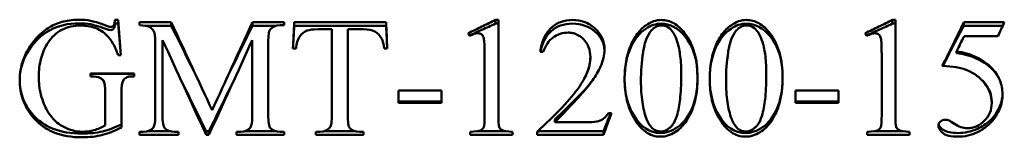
# Model space of a CAD drawing. Header units: millimetres. Extents: x 1682 to 2518, y 991 to 1979.
# Tile 3 of 5: x 2086 to 2305, y 1588 to 1614. Entities that reach past the tile are written whole.
import ezdxf

# ---------------------------------------------------------------- set-up
doc = ezdxf.new("R2010")
doc.units = ezdxf.units.MM
doc.header["$LTSCALE"] = 10
doc.layers.add('Widoczne (ISO)', color=7, linetype='Continuous', lineweight=50)

msp = doc.modelspace()

# ---------------------------------------------------------------- linework, layer by layer
at = {"layer": 'Widoczne (ISO)'}
for p, q in [((2107.63, 1614.21), (2108.3, 1614.21)), ((2107.63, 1613.39), (2107.63, 1614.21)), ((2107.63, 1613.39), (2108.3, 1613.39)), ((2108.3, 1613.39), (2108.3, 1614.21)), ((2113.04, 1613.64), (2120.13, 1613.64)), ((2113.04, 1613.64), (2113.04, 1612.97)), ((2120.13, 1612.86), (2120.13, 1613.64)), ((2138.15, 1613.64), (2145.19, 1613.64)), ((2138.15, 1612.86), (2138.15, 1613.64)), ((2145.19, 1612.97), (2145.19, 1613.64)), ((2147.42, 1613.64), (2167.82, 1613.64)), ((2147.42, 1612.86), (2147.42, 1613.64)), ((2167.82, 1612.86), (2167.82, 1613.64)), ((2192.13, 1614.15), (2192.74, 1614.15)), ((2192.13, 1613.33), (2192.13, 1614.15)), ((2192.13, 1613.33), (2192.74, 1613.33)), ((2192.74, 1593.07), (2192.74, 1614.15)), ((2280.28, 1614.15), (2280.89, 1614.15)), ((2280.28, 1613.33), (2280.28, 1614.15)), ((2280.28, 1613.33), (2280.89, 1613.33)), ((2280.89, 1593.07), (2280.89, 1614.15)), ((2296.11, 1613.64), (2305.08, 1613.64)), ((2296.11, 1612.86), (2296.11, 1613.64)), ((2114.47, 1612.86), (2120.13, 1612.86)), ((2138.15, 1612.86), (2143.36, 1612.86)), ((2145.19, 1612.97), (2144.33, 1612.97)), ((2147.42, 1612.86), (2167.82, 1612.86)), ((2155.77, 1612.07), (2152.77, 1612.07)), ((2155.77, 1612.07), (2155.77, 1592.98)), ((2159.31, 1592.98), (2159.31, 1612.07)), ((2162.82, 1612.07), (2159.31, 1612.07)), ((2296.11, 1612.86), (2304.72, 1612.86)), ((2116.58, 1609.32), (2116.58, 1592.98)), ((2118.19, 1592.98), (2118.19, 1609.68)), ((2138.12, 1609.68), (2138.12, 1592.98)), ((2141.66, 1592.98), (2141.66, 1609.32)), ((2303.65, 1610.52), (2296.13, 1610.52)), ((2147.83, 1607.79), (2147.13, 1607.79)), ((2168.09, 1607.79), (2167.39, 1607.79)), ((2202.73, 1607.09), (2202.05, 1607.09)), ((2294.48, 1606.8), (2294.48, 1607.17)), ((2108.96, 1606.34), (2108.3, 1606.34)), ((2189.7, 1606.54), (2189.7, 1593.07)), ((2277.85, 1606.54), (2277.85, 1593.07)), ((2102.18, 1602.29), (2111.86, 1602.29)), ((2102.18, 1602.29), (2102.18, 1601.62)), ((2102.18, 1602.22), (2111.86, 1602.22)), ((2109.43, 1600.69), (2109.43, 1600.66)), ((2111.86, 1601.62), (2111.39, 1601.62)), ((2111.86, 1601.62), (2111.86, 1602.29)), ((2109.06, 1598.14), (2109.06, 1597.94)), ((2170.58, 1598.52), (2170.58, 1595.74)), ((2170.58, 1598.52), (2180.14, 1598.52)), ((2180.14, 1595.74), (2180.14, 1598.52)), ((2258.73, 1598.52), (2258.73, 1595.74)), ((2258.73, 1598.52), (2268.29, 1598.52)), ((2268.29, 1595.74), (2268.29, 1598.52)), ((2105.47, 1597.94), (2105.47, 1590.72)), ((2109.06, 1590.29), (2109.06, 1597.94)), ((2180.14, 1596.08), (2170.58, 1596.08)), ((2268.29, 1596.08), (2258.73, 1596.08)), ((2302.28, 1596.06), (2302.28, 1595.72)), ((2180.14, 1595.74), (2170.58, 1595.74)), ((2268.29, 1595.74), (2258.73, 1595.74)), ((2205.26, 1592.04), (2205.26, 1591.43)), ((2217.17, 1593.45), (2217.84, 1593.45)), ((2113.04, 1589.33), (2113.92, 1589.33)), ((2113.04, 1589.33), (2113.04, 1588.66)), ((2119.85, 1589.44), (2114.89, 1589.44)), ((2120.85, 1589.33), (2121.72, 1589.33)), ((2121.72, 1588.66), (2121.72, 1589.33)), ((2128.48, 1589.44), (2127.87, 1589.44)), ((2127.87, 1589.44), (2127.87, 1588.66)), ((2128.48, 1589.44), (2128.48, 1588.66)), ((2134.59, 1589.33), (2135.47, 1589.33)), ((2134.59, 1589.33), (2134.59, 1588.66)), ((2143.34, 1589.44), (2136.44, 1589.44)), ((2144.33, 1589.33), (2145.19, 1589.33)), ((2145.19, 1588.66), (2145.19, 1589.33)), ((2152.24, 1589.33), (2153.12, 1589.33)), ((2152.24, 1589.33), (2152.24, 1588.66)), ((2160.98, 1589.44), (2154.08, 1589.44)), ((2161.96, 1589.33), (2162.82, 1589.33)), ((2162.82, 1588.66), (2162.82, 1589.33)), ((2186.49, 1589.33), (2186.49, 1588.66)), ((2194.41, 1589.44), (2188.03, 1589.44)), ((2195.89, 1588.66), (2195.89, 1589.33)), ((2201.34, 1589.33), (2201.34, 1588.66)), ((2216.09, 1589.44), (2201.46, 1589.44)), ((2205.26, 1591.43), (2211.8, 1591.43)), ((2216.09, 1589.44), (2216.09, 1588.66)), ((2274.64, 1589.33), (2274.64, 1588.66)), ((2282.57, 1589.44), (2276.19, 1589.44)), ((2284.04, 1588.66), (2284.04, 1589.33)), ((2121.72, 1588.66), (2113.04, 1588.66)), ((2128.48, 1588.66), (2127.87, 1588.66)), ((2145.19, 1588.66), (2134.59, 1588.66)), ((2162.82, 1588.66), (2152.24, 1588.66)), ((2195.89, 1588.66), (2186.49, 1588.66)), ((2216.09, 1588.66), (2201.34, 1588.66)), ((2284.04, 1588.66), (2274.64, 1588.66))]:
    msp.add_line(p, q, dxfattribs=at)
for centre, major_axis, ratio, start_param, end_param in [((2186.18, 1598.71), (-89.31, 178.95), 0.027272, 4.765381, 4.768578), ((2274.34, 1598.71), (-89.31, 178.95), 0.027272, 4.765381, 4.768578), ((-121.1, 1602.76), (2337.41, 4.86), 0.059241, 6.255648, 6.283062)]:
    msp.add_ellipse(centre, major_axis=major_axis, ratio=ratio, start_param=start_param, end_param=end_param, dxfattribs=at)
for points, knots in [([(2093.21, 1612.6), (2094.15, 1613.15), (2095.16, 1613.54), (2097.35, 1614.09), (2098.53, 1614.21), (2099.71, 1614.21)], [-0.6796182, -0.6796182, -0.6796182, -0.6796182, -0.3528207, -0.3528207, 0, 0, 0, 0]), ([(2099.71, 1614.21), (2100.62, 1614.21), (2101.45, 1614.13), (2102.19, 1613.98), (2102.93, 1613.83), (2103.98, 1613.51), (2105.34, 1613.01)], [0, 0, 0, 0, 1, 1, 1, 2, 2, 2, 2]), ([(2099.71, 1613.39), (2100.62, 1613.39), (2101.45, 1613.32), (2102.93, 1613.04), (2103.98, 1612.74), (2105.34, 1612.26)], [0, 0, 0, 0, 1, 1, 2, 2, 2, 2]), ([(2106.73, 1612.62), (2106.96, 1612.62), (2107.16, 1612.73), (2107.32, 1612.94), (2107.49, 1613.16), (2107.59, 1613.58), (2107.63, 1614.21)], [0, 0, 0, 0, 1, 1, 1, 2, 2, 2, 2]), ([(2106.73, 1611.9), (2106.96, 1611.9), (2107.16, 1612), (2107.49, 1612.41), (2107.59, 1612.81), (2107.63, 1613.39)], [0, 0, 0, 0, 1, 1, 2, 2, 2, 2]), ([(2147.13, 1607.79), (2147.18, 1608.76), (2147.23, 1609.74), (2147.32, 1611.69), (2147.37, 1612.66), (2147.42, 1613.64)], [-0.5869432, -0.5869432, -0.5869432, -0.5869432, -0.2934716, -0.2934716, 0, 0, 0, 0]), ([(2167.82, 1613.64), (2167.87, 1612.66), (2167.91, 1611.69), (2168, 1609.74), (2168.04, 1608.76), (2168.09, 1607.79)], [-0.5868472, -0.5868472, -0.5868472, -0.5868472, -0.2934236, -0.2934236, 0, 0, 0, 0]), ([(2186.04, 1611.19), (2187.06, 1611.69), (2188.07, 1612.18), (2190.1, 1613.16), (2191.11, 1613.65), (2192.13, 1614.15)], [-0.6769042, -0.6769042, -0.6769042, -0.6769042, -0.3384521, -0.3384521, 0, 0, 0, 0]), ([(2186.3, 1610.68), (2187.23, 1611.1), (2188.16, 1611.53), (2190.1, 1612.41), (2191.11, 1612.87), (2192.13, 1613.33)], [-0.6408574, -0.6408574, -0.6408574, -0.6408574, -0.334499, -0.334499, 0, 0, 0, 0]), ([(2202.05, 1607.09), (2202.19, 1608.09), (2202.44, 1609.09), (2203.36, 1611.2), (2204, 1611.91), (2205.04, 1612.92), (2205.74, 1613.37), (2207.39, 1614.01), (2208.28, 1614.15), (2209.18, 1614.15)], [-0.8432194, -0.8432194, -0.8432194, -0.8432194, -0.7056979, -0.7056979, -0.528401, -0.528401, -0.2716248, -0.2716248, 0, 0, 0, 0]), ([(2202.12, 1607.09), (2202.46, 1609.04), (2203.23, 1610.55), (2205.69, 1612.76), (2207.28, 1613.33), (2209.18, 1613.33)], [0.058919, 0.058919, 0.058919, 0.058919, 1, 1, 2, 2, 2, 2]), ([(2209.18, 1614.15), (2210.14, 1614.15), (2211.08, 1614), (2213.09, 1613.23), (2213.84, 1612.61), (2214.91, 1611.59), (2215.44, 1610.89), (2215.97, 1609.69), (2216.1, 1609.3), (2216.27, 1608.46), (2216.31, 1608.03), (2216.31, 1607.6)], [-0.8420061, -0.8420061, -0.8420061, -0.8420061, -0.6998189, -0.6998189, -0.5219096, -0.5219096, -0.2558191, -0.2558191, -0.1295644, -0.1295644, 0, 0, 0, 0]), ([(2209.18, 1613.33), (2211.21, 1613.33), (2212.91, 1612.73), (2215.58, 1610.34), (2216.26, 1608.97), (2216.31, 1607.39)], [0, 0, 0, 0, 1, 1, 1.962445, 1.962445, 1.962445, 1.962445]), ([(2228.93, 1614.15), (2229.41, 1614.15), (2229.88, 1614.09), (2230.8, 1613.84), (2231.25, 1613.66), (2232.62, 1612.88), (2233.43, 1612.09), (2234.1, 1611.23)], [-0.6157738, -0.6157738, -0.6157738, -0.6157738, -0.4732199, -0.4732199, -0.3285587, -0.3285587, 0, 0, 0, 0]), ([(2247.83, 1614.15), (2248.3, 1614.15), (2248.77, 1614.09), (2249.7, 1613.84), (2250.14, 1613.66), (2251.51, 1612.88), (2252.32, 1612.09), (2252.99, 1611.23)], [-0.6157738, -0.6157738, -0.6157738, -0.6157738, -0.4732199, -0.4732199, -0.3285587, -0.3285587, 0, 0, 0, 0]), ([(2274.2, 1611.19), (2275.21, 1611.69), (2276.22, 1612.18), (2278.25, 1613.16), (2279.27, 1613.65), (2280.28, 1614.15)], [-0.6769042, -0.6769042, -0.6769042, -0.6769042, -0.3384521, -0.3384521, 0, 0, 0, 0]), ([(2274.45, 1610.68), (2275.38, 1611.1), (2276.31, 1611.53), (2278.25, 1612.41), (2279.27, 1612.87), (2280.28, 1613.33)], [-0.6408574, -0.6408574, -0.6408574, -0.6408574, -0.334499, -0.334499, 0, 0, 0, 0]), ([(2291.31, 1603.95), (2292.11, 1605.57), (2292.91, 1607.18), (2294.51, 1610.41), (2295.31, 1612.02), (2296.11, 1613.64)], [-1.082689, -1.082689, -1.082689, -1.082689, -0.541345, -0.541345, 0, 0, 0, 0]), ([(2305.08, 1613.64), (2304.84, 1613.12), (2304.6, 1612.6), (2304.12, 1611.56), (2303.89, 1611.04), (2303.65, 1610.52)], [-0.3436624, -0.3436624, -0.3436624, -0.3436624, -0.1718312, -0.1718312, 0, 0, 0, 0]), ([(2088.06, 1607.09), (2088.67, 1608.25), (2089.4, 1609.31), (2091.15, 1611.18), (2092.12, 1611.96), (2093.21, 1612.6)], [-0.7688621, -0.7688621, -0.7688621, -0.7688621, -0.3780903, -0.3780903, 0, 0, 0, 0]), ([(2100.05, 1612.9), (2099.3, 1612.9), (2098.54, 1612.83), (2097.12, 1612.52), (2096.47, 1612.28), (2095.23, 1611.64), (2094.68, 1611.25), (2093.64, 1610.29), (2093.18, 1609.74), (2092.78, 1609.13)], [-0.8603733, -0.8603733, -0.8603733, -0.8603733, -0.6338336, -0.6338336, -0.4237784, -0.4237784, -0.2170422, -0.2170422, 0, 0, 0, 0]), ([(2105.77, 1610.76), (2105.41, 1611.12), (2105.01, 1611.43), (2104.15, 1611.97), (2103.7, 1612.19), (2102.21, 1612.75), (2101.14, 1612.9), (2100.05, 1612.9)], [-0.6294153, -0.6294153, -0.6294153, -0.6294153, -0.4769758, -0.4769758, -0.3254456, -0.3254456, 0, 0, 0, 0]), ([(2116.21, 1611.72), (2116.03, 1612.08), (2115.72, 1612.37), (2115.26, 1612.61), (2114.8, 1612.85), (2114.06, 1612.97), (2113.04, 1612.97)], [0, 0, 0, 0, 1, 1, 1, 2, 2, 2, 2]), ([(2142.07, 1612.01), (2141.99, 1611.89), (2141.93, 1611.75), (2141.83, 1611.43), (2141.79, 1611.23), (2141.68, 1610.5), (2141.66, 1609.86), (2141.66, 1609.32)], [-0.2618871, -0.2618871, -0.2618871, -0.2618871, -0.2204869, -0.2204869, -0.1629374, -0.1629374, 0, 0, 0, 0]), ([(2147.15, 1607.79), (2147.19, 1608.56), (2147.23, 1609.34), (2147.32, 1611.03), (2147.37, 1611.94), (2147.42, 1612.86)], [-0.5087326, -0.5087326, -0.5087326, -0.5087326, -0.2751515, -0.2751515, 0, 0, 0, 0]), ([(2150.28, 1611.8), (2149.64, 1611.57), (2149.09, 1611.13), (2148.64, 1610.47), (2148.19, 1609.81), (2147.92, 1608.92), (2147.83, 1607.79)], [0, 0, 0, 0, 1, 1, 1, 2, 2, 2, 2]), ([(2166.84, 1609.99), (2166.46, 1610.7), (2165.95, 1611.22), (2165.32, 1611.56), (2164.69, 1611.9), (2163.85, 1612.07), (2162.82, 1612.07)], [0, 0, 0, 0, 1, 1, 1, 2, 2, 2, 2]), ([(2167.82, 1612.86), (2167.87, 1611.94), (2167.91, 1611.03), (2167.99, 1609.34), (2168.03, 1608.56), (2168.07, 1607.79)], [-0.5502007, -0.5502007, -0.5502007, -0.5502007, -0.2751003, -0.2751003, -0.0415627, -0.0415627, -0.0415627, -0.0415627]), ([(2189.51, 1610.05), (2189.43, 1610.44), (2189.28, 1610.73), (2189.04, 1610.92), (2188.81, 1611.1), (2188.54, 1611.19), (2188.23, 1611.19)], [0, 0, 0, 0, 1, 1, 1, 2, 2, 2, 2]), ([(2208.22, 1611.34), (2207.62, 1611.34), (2207.03, 1611.25), (2205.77, 1610.84), (2205.25, 1610.51), (2204.4, 1609.88), (2203.98, 1609.44), (2203.24, 1608.36), (2202.95, 1607.74), (2202.73, 1607.09)], [-0.6278595, -0.6278595, -0.6278595, -0.6278595, -0.5209175, -0.5209175, -0.3916357, -0.3916357, -0.2049285, -0.2049285, 0, 0, 0, 0]), ([(2213.17, 1605.91), (2213.17, 1606.66), (2213.06, 1607.4), (2212.46, 1608.95), (2212, 1609.5), (2211.24, 1610.29), (2210.72, 1610.68), (2209.81, 1611.08), (2209.51, 1611.18), (2208.88, 1611.3), (2208.55, 1611.34), (2208.22, 1611.34)], [-0.6275107, -0.6275107, -0.6275107, -0.6275107, -0.5217877, -0.5217877, -0.394256, -0.394256, -0.1940315, -0.1940315, -0.098474, -0.098474, 0, 0, 0, 0]), ([(2220.78, 1601.01), (2220.78, 1602.33), (2220.88, 1603.67), (2221.4, 1606.66), (2221.83, 1607.78), (2222.47, 1609.3), (2222.96, 1610.22), (2224.12, 1611.77), (2224.76, 1612.42), (2225.5, 1612.94)], [-0.9133737, -0.9133737, -0.9133737, -0.9133737, -0.7686927, -0.7686927, -0.5821444, -0.5821444, -0.2738913, -0.2738913, 0, 0, 0, 0]), ([(2220.78, 1601.15), (2220.8, 1603.76), (2221.23, 1606.01), (2222.93, 1609.83), (2224.07, 1611.27), (2225.5, 1612.21)], [0.016786, 0.016786, 0.016786, 0.016786, 1, 1, 2, 2, 2, 2]), ([(2226.69, 1611.8), (2226.19, 1611.24), (2225.84, 1610.54), (2225.13, 1608.67), (2224.95, 1607.47), (2224.57, 1604.86), (2224.4, 1602.7), (2224.4, 1600.54)], [-0.875105, -0.875105, -0.875105, -0.875105, -0.7906516, -0.7906516, -0.6496498, -0.6496498, 0, 0, 0, 0]), ([(2232.47, 1609.32), (2232.27, 1609.93), (2232.02, 1610.57), (2231.45, 1611.56), (2231.14, 1611.99), (2230.75, 1612.31)], [-0.3461513, -0.3461513, -0.3461513, -0.3461513, -0.1519097, -0.1519097, 0, 0, 0, 0]), ([(2234.1, 1611.23), (2235.1, 1609.96), (2235.79, 1608.51), (2236.77, 1605.17), (2236.96, 1603.26), (2236.96, 1601.4)], [-1.046351, -1.046351, -1.046351, -1.046351, -0.560424, -0.560424, 0, 0, 0, 0]), ([(2239.68, 1601.01), (2239.68, 1602.33), (2239.77, 1603.67), (2240.29, 1606.66), (2240.72, 1607.78), (2241.36, 1609.3), (2241.85, 1610.22), (2243.01, 1611.77), (2243.65, 1612.42), (2244.4, 1612.94)], [-0.9133737, -0.9133737, -0.9133737, -0.9133737, -0.7686927, -0.7686927, -0.5821444, -0.5821444, -0.2738913, -0.2738913, 0, 0, 0, 0]), ([(2239.68, 1601.15), (2239.69, 1603.76), (2240.12, 1606.01), (2241.82, 1609.83), (2242.97, 1611.27), (2244.4, 1612.21)], [0.016786, 0.016786, 0.016786, 0.016786, 1, 1, 2, 2, 2, 2]), ([(2245.58, 1611.8), (2245.09, 1611.24), (2244.73, 1610.54), (2244.02, 1608.67), (2243.84, 1607.47), (2243.46, 1604.86), (2243.29, 1602.7), (2243.29, 1600.54)], [-0.875105, -0.875105, -0.875105, -0.875105, -0.7906516, -0.7906516, -0.6496498, -0.6496498, 0, 0, 0, 0]), ([(2251.36, 1609.32), (2251.16, 1609.93), (2250.92, 1610.57), (2250.34, 1611.56), (2250.03, 1611.99), (2249.64, 1612.31)], [-0.3461513, -0.3461513, -0.3461513, -0.3461513, -0.1519097, -0.1519097, 0, 0, 0, 0]), ([(2252.99, 1611.23), (2254, 1609.96), (2254.69, 1608.51), (2255.66, 1605.17), (2255.85, 1603.26), (2255.85, 1601.4)], [-1.046351, -1.046351, -1.046351, -1.046351, -0.560424, -0.560424, 0, 0, 0, 0]), ([(2277.67, 1610.05), (2277.59, 1610.44), (2277.43, 1610.73), (2277.2, 1610.92), (2276.97, 1611.1), (2276.69, 1611.19), (2276.38, 1611.19)], [0, 0, 0, 0, 1, 1, 1, 2, 2, 2, 2]), ([(2092.78, 1609.13), (2092.08, 1608.05), (2091.56, 1606.89), (2090.85, 1604.31), (2090.7, 1602.92), (2090.7, 1601.54)], [-0.8030423, -0.8030423, -0.8030423, -0.8030423, -0.4158962, -0.4158962, 0, 0, 0, 0]), ([(2108.3, 1606.34), (2108.01, 1607.22), (2107.64, 1608.11), (2106.8, 1609.59), (2106.33, 1610.23), (2105.77, 1610.76)], [-0.5126081, -0.5126081, -0.5126081, -0.5126081, -0.2331347, -0.2331347, 0, 0, 0, 0]), ([(2233.35, 1602.19), (2233.35, 1603.49), (2233.29, 1604.83), (2232.99, 1607.19), (2232.79, 1608.28), (2232.47, 1609.32)], [-0.7148698, -0.7148698, -0.7148698, -0.7148698, -0.3245472, -0.3245472, 0, 0, 0, 0]), ([(2252.24, 1602.19), (2252.24, 1603.49), (2252.18, 1604.83), (2251.89, 1607.19), (2251.68, 1608.28), (2251.36, 1609.32)], [-0.7148698, -0.7148698, -0.7148698, -0.7148698, -0.3245472, -0.3245472, 0, 0, 0, 0]), ([(2296.13, 1610.52), (2295.86, 1609.96), (2295.58, 1609.4), (2295.03, 1608.29), (2294.75, 1607.73), (2294.48, 1607.17)], [-0.373607, -0.373607, -0.373607, -0.373607, -0.1868035, -0.1868035, 0, 0, 0, 0]), ([(2086.47, 1600.76), (2086.47, 1601.86), (2086.6, 1602.94), (2087.14, 1605.08), (2087.54, 1606.11), (2088.06, 1607.09)], [-0.6625063, -0.6625063, -0.6625063, -0.6625063, -0.3338565, -0.3338565, 0, 0, 0, 0]), ([(2294.48, 1607.17), (2295.99, 1606.95), (2297.47, 1606.56), (2300.11, 1605.32), (2301.24, 1604.53), (2302.22, 1603.54)], [-0.8754756, -0.8754756, -0.8754756, -0.8754756, -0.4179095, -0.4179095, 0, 0, 0, 0]), ([(2201.34, 1589.33), (2203.21, 1591.04), (2205.16, 1592.89), (2208.53, 1596.46), (2209.68, 1597.85), (2211.3, 1600.14), (2212.01, 1601.36), (2212.91, 1603.68), (2213.17, 1604.78), (2213.17, 1605.91)], [-1.637857, -1.637857, -1.637857, -1.637857, -1.179854, -1.179854, -0.746316, -0.746316, -0.337818, -0.337818, 0, 0, 0, 0]), ([(2215.43, 1603.81), (2214.94, 1602.73), (2214.32, 1601.7), (2212.84, 1599.59), (2211.94, 1598.5), (2211, 1597.47)], [-0.770881, -0.770881, -0.770881, -0.770881, -0.4167522, -0.4167522, 0, 0, 0, 0]), ([(2302.28, 1595.72), (2302.28, 1596.47), (2302.16, 1597.2), (2301.59, 1598.84), (2301.13, 1599.53), (2300.33, 1600.62), (2299.74, 1601.2), (2298.38, 1602.23), (2297.6, 1602.65), (2296.79, 1602.99)], [-0.7907895, -0.7907895, -0.7907895, -0.7907895, -0.6705364, -0.6705364, -0.5133137, -0.5133137, -0.2645651, -0.2645651, 0, 0, 0, 0]), ([(2302.22, 1603.54), (2303, 1602.74), (2303.63, 1601.84), (2304.48, 1599.8), (2304.67, 1598.73), (2304.67, 1597.64)], [-0.6633078, -0.6633078, -0.6633078, -0.6633078, -0.3289542, -0.3289542, 0, 0, 0, 0]), ([(2089.29, 1592.72), (2088.37, 1593.85), (2087.66, 1595.1), (2086.69, 1597.86), (2086.47, 1599.29), (2086.47, 1600.76)], [-0.8775172, -0.8775172, -0.8775172, -0.8775172, -0.440317, -0.440317, 0, 0, 0, 0]), ([(2090.7, 1601.54), (2090.7, 1600.19), (2090.84, 1598.86), (2091.57, 1595.99), (2092.14, 1594.82), (2092.9, 1593.48), (2093.26, 1592.95), (2094.32, 1591.69), (2095.16, 1590.95), (2097.01, 1590), (2097.65, 1589.75), (2098.97, 1589.42), (2099.63, 1589.33), (2100.3, 1589.33)], [-1.762737, -1.762737, -1.762737, -1.762737, -1.455747, -1.455747, -1.086084, -1.086084, -0.823412, -0.823412, -0.408537, -0.408537, -0.200309, -0.200309, 0, 0, 0, 0]), ([(2105.47, 1597.94), (2105.47, 1599.21), (2105.37, 1600.04), (2105.18, 1600.42), (2104.99, 1600.81), (2104.69, 1601.11), (2104.29, 1601.31), (2103.89, 1601.52), (2103.18, 1601.62), (2102.18, 1601.62)], [0, 0, 0, 0, 1, 1, 1, 2, 2, 2, 3, 3, 3, 3]), ([(2105.47, 1598.14), (2105.47, 1599.33), (2105.37, 1600.11), (2105.03, 1600.75), (2104.83, 1600.97), (2104.56, 1601.15)], [0, 0, 0, 0, 1, 1, 1.759385, 1.759385, 1.759385, 1.759385]), ([(2222.79, 1592.45), (2222.09, 1593.68), (2221.61, 1594.99), (2220.93, 1597.88), (2220.78, 1599.45), (2220.78, 1601.01)], [-0.8904534, -0.8904534, -0.8904534, -0.8904534, -0.4675189, -0.4675189, 0, 0, 0, 0]), ([(2224.4, 1600.54), (2224.4, 1598.99), (2224.49, 1597.39), (2224.91, 1594.6), (2225.2, 1593.32), (2225.67, 1592.13)], [-0.8485378, -0.8485378, -0.8485378, -0.8485378, -0.3835048, -0.3835048, 0, 0, 0, 0]), ([(2236.96, 1601.4), (2236.96, 1599.32), (2236.75, 1597.18), (2235.66, 1593.65), (2234.97, 1592.34), (2233.64, 1590.51), (2232.92, 1589.82), (2231.44, 1588.92), (2230.9, 1588.66), (2229.81, 1588.32), (2229.29, 1588.24), (2228.75, 1588.24)], [-1.524579, -1.524579, -1.524579, -1.524579, -1.051679, -1.051679, -0.680454, -0.680454, -0.340463, -0.340463, -0.161347, -0.161347, 0, 0, 0, 0]), ([(2236.96, 1601.15), (2236.94, 1598.53), (2236.52, 1596.3), (2234.87, 1592.55), (2233.8, 1591.17), (2231.21, 1589.47), (2229.96, 1589.04), (2228.75, 1589.04)], [0.028289, 0.028289, 0.028289, 0.028289, 1, 1, 2, 2, 3, 3, 3, 3]), ([(2232.49, 1593.27), (2232.82, 1594.48), (2233.01, 1595.83), (2233.29, 1598.75), (2233.35, 1600.51), (2233.35, 1602.19)], [-0.8838099, -0.8838099, -0.8838099, -0.8838099, -0.505139, -0.505139, 0, 0, 0, 0]), ([(2241.68, 1592.45), (2240.99, 1593.68), (2240.5, 1594.99), (2239.82, 1597.88), (2239.68, 1599.45), (2239.68, 1601.01)], [-0.8904534, -0.8904534, -0.8904534, -0.8904534, -0.4675189, -0.4675189, 0, 0, 0, 0]), ([(2243.29, 1600.54), (2243.29, 1598.99), (2243.38, 1597.39), (2243.8, 1594.6), (2244.1, 1593.32), (2244.56, 1592.13)], [-0.8485378, -0.8485378, -0.8485378, -0.8485378, -0.3835048, -0.3835048, 0, 0, 0, 0]), ([(2255.85, 1601.4), (2255.85, 1599.32), (2255.64, 1597.18), (2254.55, 1593.65), (2253.87, 1592.34), (2252.53, 1590.51), (2251.81, 1589.82), (2250.33, 1588.92), (2249.79, 1588.66), (2248.71, 1588.32), (2248.18, 1588.24), (2247.64, 1588.24)], [-1.524579, -1.524579, -1.524579, -1.524579, -1.051679, -1.051679, -0.680454, -0.680454, -0.340463, -0.340463, -0.161347, -0.161347, 0, 0, 0, 0]), ([(2255.85, 1601.15), (2255.83, 1598.53), (2255.41, 1596.3), (2253.76, 1592.55), (2252.69, 1591.17), (2250.11, 1589.47), (2248.85, 1589.04), (2247.64, 1589.04)], [0.028289, 0.028289, 0.028289, 0.028289, 1, 1, 2, 2, 3, 3, 3, 3]), ([(2251.38, 1593.27), (2251.71, 1594.48), (2251.9, 1595.83), (2252.18, 1598.75), (2252.24, 1600.51), (2252.24, 1602.19)], [-0.8838099, -0.8838099, -0.8838099, -0.8838099, -0.505139, -0.505139, 0, 0, 0, 0]), ([(2302.28, 1596.06), (2302.28, 1597.47), (2301.79, 1598.8), (2300.5, 1600.43), (2300.14, 1600.81), (2299.74, 1601.15)], [0, 0, 0, 0, 1, 1, 1.327902, 1.327902, 1.327902, 1.327902]), ([(2211, 1597.47), (2209.73, 1596.09), (2208.46, 1594.71), (2206.88, 1593.05), (2206.44, 1592.6), (2205.82, 1591.97), (2205.5, 1591.65), (2205.26, 1591.43)], [-0.7897453, -0.7897453, -0.7897453, -0.7897453, -0.2697733, -0.2697733, -0.0984679, -0.0984679, 0, 0, 0, 0]), ([(2304.67, 1597.75), (2304.65, 1596.57), (2304.38, 1595.46), (2303.32, 1593.39), (2302.65, 1592.5), (2301.03, 1591.03), (2300.13, 1590.44), (2299.13, 1590)], [0.029082, 0.029082, 0.029082, 0.029082, 1, 1, 2, 2, 3, 3, 3, 3]), ([(2304.67, 1597.64), (2304.67, 1596.68), (2304.53, 1595.75), (2303.85, 1593.8), (2303.31, 1592.94), (2302.64, 1592), (2302.1, 1591.31), (2300.58, 1590.05), (2299.88, 1589.61), (2299.13, 1589.25)], [-1.319043, -1.319043, -1.319043, -1.319043, -0.985004, -0.985004, -0.592822, -0.592822, -0.248876, -0.248876, 0, 0, 0, 0]), ([(2296.85, 1590.11), (2297.2, 1590.11), (2297.54, 1590.14), (2298.22, 1590.28), (2298.55, 1590.38), (2299.64, 1590.85), (2300.23, 1591.34), (2301.16, 1592.26), (2301.58, 1592.86), (2302.15, 1594.24), (2302.28, 1594.97), (2302.28, 1595.72)], [-0.7595363, -0.7595363, -0.7595363, -0.7595363, -0.6886005, -0.6886005, -0.6190056, -0.6190056, -0.447874, -0.447874, -0.2246337, -0.2246337, 0, 0, 0, 0]), ([(2100.3, 1588.09), (2098.12, 1588.09), (2095.93, 1588.41), (2093.02, 1589.63), (2092.17, 1590.11), (2090.6, 1591.28), (2089.91, 1591.96), (2089.29, 1592.72)], [-1.24147, -1.24147, -1.24147, -1.24147, -0.587924, -0.587924, -0.293911, -0.293911, 0, 0, 0, 0]), ([(2116.17, 1590.29), (2116.25, 1590.41), (2116.31, 1590.55), (2116.41, 1590.87), (2116.45, 1591.07), (2116.56, 1591.8), (2116.58, 1592.44), (2116.58, 1592.98)], [-0.2618871, -0.2618871, -0.2618871, -0.2618871, -0.2204869, -0.2204869, -0.1629374, -0.1629374, 0, 0, 0, 0]), ([(2118.19, 1592.98), (2118.19, 1592.4), (2118.21, 1591.69), (2118.35, 1590.91), (2118.4, 1590.69), (2118.52, 1590.36), (2118.59, 1590.22), (2118.68, 1590.11)], [-0.2553111, -0.2553111, -0.2553111, -0.2553111, -0.0969001, -0.0969001, -0.0420205, -0.0420205, 0, 0, 0, 0]), ([(2137.72, 1590.29), (2137.8, 1590.41), (2137.85, 1590.55), (2137.95, 1590.87), (2137.99, 1591.07), (2138.1, 1591.8), (2138.12, 1592.44), (2138.12, 1592.98)], [-0.2618871, -0.2618871, -0.2618871, -0.2618871, -0.2204869, -0.2204869, -0.1629374, -0.1629374, 0, 0, 0, 0]), ([(2141.66, 1592.98), (2141.66, 1592.4), (2141.68, 1591.69), (2141.82, 1590.91), (2141.87, 1590.69), (2142, 1590.35), (2142.07, 1590.21), (2142.17, 1590.11)], [-0.2570525, -0.2570525, -0.2570525, -0.2570525, -0.0979045, -0.0979045, -0.042614, -0.042614, 0, 0, 0, 0]), ([(2155.36, 1590.29), (2155.44, 1590.41), (2155.5, 1590.55), (2155.6, 1590.87), (2155.64, 1591.07), (2155.75, 1591.8), (2155.77, 1592.44), (2155.77, 1592.98)], [-0.2618871, -0.2618871, -0.2618871, -0.2618871, -0.2204869, -0.2204869, -0.1629374, -0.1629374, 0, 0, 0, 0]), ([(2159.31, 1592.98), (2159.31, 1592.4), (2159.33, 1591.69), (2159.46, 1590.91), (2159.51, 1590.69), (2159.64, 1590.36), (2159.7, 1590.22), (2159.8, 1590.11)], [-0.2553111, -0.2553111, -0.2553111, -0.2553111, -0.0969001, -0.0969001, -0.0420205, -0.0420205, 0, 0, 0, 0]), ([(2186.49, 1589.33), (2187.68, 1589.36), (2188.44, 1589.46), (2188.78, 1589.64), (2189.12, 1589.82), (2189.36, 1590.05), (2189.49, 1590.35), (2189.63, 1590.65), (2189.7, 1591.56), (2189.7, 1593.07)], [0, 0, 0, 0, 1, 1, 1, 2, 2, 2, 3, 3, 3, 3]), ([(2192.74, 1593.07), (2192.74, 1591.66), (2192.8, 1590.79), (2192.91, 1590.45), (2193.03, 1590.1), (2193.27, 1589.83), (2193.64, 1589.65), (2194.01, 1589.47), (2194.76, 1589.36), (2195.89, 1589.33)], [0, 0, 0, 0, 1, 1, 1, 2, 2, 2, 3, 3, 3, 3]), ([(2211.8, 1591.43), (2213.13, 1591.43), (2214.06, 1591.48), (2214.6, 1591.58), (2215.13, 1591.67), (2215.61, 1591.87), (2216.04, 1592.18), (2216.46, 1592.48), (2216.84, 1592.91), (2217.17, 1593.45)], [0, 0, 0, 0, 1, 1, 1, 2, 2, 2, 3, 3, 3, 3]), ([(2228.75, 1588.24), (2228.17, 1588.24), (2227.59, 1588.32), (2226.47, 1588.68), (2225.95, 1588.95), (2224.94, 1589.66), (2224.47, 1590.11), (2223.57, 1591.17), (2223.15, 1591.81), (2222.79, 1592.45)], [-0.7703156, -0.7703156, -0.7703156, -0.7703156, -0.5949979, -0.5949979, -0.4177774, -0.4177774, -0.2235726, -0.2235726, 0, 0, 0, 0]), ([(2225.67, 1592.13), (2225.83, 1591.71), (2226.02, 1591.3), (2226.46, 1590.62), (2226.7, 1590.32), (2227.24, 1589.86), (2227.52, 1589.68), (2228.15, 1589.45), (2228.48, 1589.4), (2228.81, 1589.4)], [-0.4467656, -0.4467656, -0.4467656, -0.4467656, -0.3137613, -0.3137613, -0.2015213, -0.2015213, -0.1007447, -0.1007447, 0, 0, 0, 0]), ([(2228.81, 1589.4), (2229.01, 1589.4), (2229.2, 1589.42), (2229.59, 1589.52), (2229.79, 1589.59), (2230.43, 1589.91), (2230.77, 1590.2), (2231.2, 1590.56), (2231.47, 1590.9), (2232.05, 1591.87), (2232.31, 1592.58), (2232.49, 1593.27)], [-0.4115298, -0.4115298, -0.4115298, -0.4115298, -0.396372, -0.396372, -0.3801167, -0.3801167, -0.3408728, -0.3408728, -0.2127688, -0.2127688, 0, 0, 0, 0]), ([(2247.64, 1588.24), (2247.06, 1588.24), (2246.49, 1588.32), (2245.37, 1588.68), (2244.85, 1588.95), (2243.84, 1589.66), (2243.37, 1590.11), (2242.47, 1591.17), (2242.05, 1591.81), (2241.68, 1592.45)], [-0.7703156, -0.7703156, -0.7703156, -0.7703156, -0.5949979, -0.5949979, -0.4177774, -0.4177774, -0.2235726, -0.2235726, 0, 0, 0, 0]), ([(2244.56, 1592.13), (2244.72, 1591.71), (2244.91, 1591.3), (2245.36, 1590.62), (2245.59, 1590.32), (2246.13, 1589.86), (2246.41, 1589.68), (2247.04, 1589.45), (2247.37, 1589.4), (2247.7, 1589.4)], [-0.4467656, -0.4467656, -0.4467656, -0.4467656, -0.3137613, -0.3137613, -0.2015213, -0.2015213, -0.1007447, -0.1007447, 0, 0, 0, 0]), ([(2247.7, 1589.4), (2247.9, 1589.4), (2248.09, 1589.42), (2248.49, 1589.52), (2248.68, 1589.59), (2249.32, 1589.91), (2249.67, 1590.2), (2250.1, 1590.56), (2250.36, 1590.9), (2250.95, 1591.87), (2251.2, 1592.58), (2251.38, 1593.27)], [-0.4115298, -0.4115298, -0.4115298, -0.4115298, -0.396372, -0.396372, -0.3801167, -0.3801167, -0.3408728, -0.3408728, -0.2127688, -0.2127688, 0, 0, 0, 0]), ([(2274.64, 1589.33), (2275.83, 1589.36), (2276.59, 1589.46), (2276.93, 1589.64), (2277.27, 1589.82), (2277.51, 1590.05), (2277.65, 1590.35), (2277.78, 1590.65), (2277.85, 1591.56), (2277.85, 1593.07)], [0, 0, 0, 0, 1, 1, 1, 2, 2, 2, 3, 3, 3, 3]), ([(2280.89, 1593.07), (2280.89, 1591.66), (2280.95, 1590.79), (2281.07, 1590.45), (2281.18, 1590.1), (2281.43, 1589.83), (2281.79, 1589.65), (2282.16, 1589.47), (2282.91, 1589.36), (2284.04, 1589.33)], [0, 0, 0, 0, 1, 1, 1, 2, 2, 2, 3, 3, 3, 3]), ([(2290.47, 1590.68), (2290.47, 1591.02), (2290.61, 1591.32), (2290.89, 1591.59), (2291.17, 1591.85), (2291.53, 1591.98), (2291.96, 1591.98)], [0, 0, 0, 0, 1, 1, 1, 2, 2, 2, 2]), ([(2291.96, 1591.98), (2292.28, 1591.98), (2292.56, 1591.93), (2292.8, 1591.83), (2293.05, 1591.73), (2293.46, 1591.47), (2294.03, 1591.07)], [0, 0, 0, 0, 1, 1, 1, 2, 2, 2, 2]), ([(2109.06, 1590.97), (2107.64, 1590.26), (2106.25, 1589.74), (2103.5, 1589.07), (2101.97, 1588.91), (2100.3, 1588.91)], [0, 0, 0, 0, 1, 1, 2, 2, 2, 2]), ([(2100.3, 1589.33), (2101.22, 1589.33), (2102.12, 1589.45), (2102.97, 1589.68), (2103.83, 1589.91), (2104.66, 1590.26), (2105.47, 1590.72)], [0, 0, 0, 0, 1, 1, 1, 2, 2, 2, 2]), ([(2109.06, 1590.29), (2107.64, 1589.53), (2106.25, 1588.97), (2104.87, 1588.62), (2103.5, 1588.27), (2101.97, 1588.09), (2100.3, 1588.09)], [0, 0, 0, 0, 1, 1, 1, 2, 2, 2, 2]), ([(2294.78, 1588.24), (2294.11, 1588.24), (2293.39, 1588.29), (2292, 1588.63), (2291.64, 1588.89), (2291.2, 1589.22), (2290.92, 1589.49), (2290.65, 1589.94), (2290.58, 1590.08), (2290.5, 1590.38), (2290.47, 1590.53), (2290.47, 1590.68)], [-0.3080078, -0.3080078, -0.3080078, -0.3080078, -0.2591429, -0.2591429, -0.2041779, -0.2041779, -0.0933855, -0.0933855, -0.0459048, -0.0459048, 0, 0, 0, 0]), ([(2294.78, 1589.04), (2293.27, 1589.04), (2292.18, 1589.28), (2290.95, 1590.14), (2290.63, 1590.55), (2290.52, 1590.99)], [0, 0, 0, 0, 1, 1, 1.797185, 1.797185, 1.797185, 1.797185])]:
    msp.add_open_spline(points, degree=3, knots=knots, dxfattribs=at)
for points in [[(2093.21, 1611.88), (2095.05, 1612.89), (2097.21, 1613.39), (2099.71, 1613.39)], [(2108.3, 1614.21), (2108.52, 1611.59), (2108.74, 1608.96), (2108.96, 1606.34)], [(2108.3, 1613.39), (2108.51, 1611.04), (2108.72, 1608.69), (2108.93, 1606.34)], [(2120.13, 1613.64), (2123.15, 1607.13), (2126.18, 1600.6), (2129.2, 1594.09)], [(2129.2, 1594.09), (2132.18, 1600.6), (2135.16, 1607.13), (2138.15, 1613.64)], [(2225.5, 1612.94), (2226.61, 1613.75), (2227.75, 1614.15), (2228.93, 1614.15)], [(2225.5, 1612.21), (2226.61, 1612.96), (2227.75, 1613.33), (2228.93, 1613.33)], [(2228.93, 1613.33), (2230.85, 1613.33), (2232.58, 1612.42), (2234.1, 1610.6)], [(2244.4, 1612.94), (2245.5, 1613.75), (2246.64, 1614.15), (2247.83, 1614.15)], [(2244.4, 1612.21), (2245.5, 1612.96), (2246.64, 1613.33), (2247.83, 1613.33)], [(2247.83, 1613.33), (2249.75, 1613.33), (2251.47, 1612.42), (2252.99, 1610.6)], [(2088.06, 1606.72), (2089.32, 1608.97), (2091.03, 1610.69), (2093.21, 1611.88)], [(2105.34, 1613.01), (2106.04, 1612.75), (2106.5, 1612.62), (2106.73, 1612.62)], [(2105.34, 1612.26), (2106.04, 1612.02), (2106.5, 1611.9), (2106.73, 1611.9)], [(2116.58, 1609.32), (2116.58, 1610.42), (2116.45, 1611.22), (2116.21, 1611.72)], [(2120.13, 1612.86), (2122.06, 1608.96), (2123.99, 1605.06), (2125.92, 1601.15)], [(2132.43, 1601.15), (2134.34, 1605.06), (2136.24, 1608.96), (2138.15, 1612.86)], [(2144.33, 1612.97), (2143.26, 1612.97), (2142.5, 1612.65), (2142.07, 1612.01)], [(2152.77, 1612.07), (2151.6, 1612.07), (2150.77, 1611.98), (2150.28, 1611.8)], [(2188.23, 1611.19), (2187.76, 1611.19), (2187.13, 1611), (2186.33, 1610.62)], [(2228.91, 1612.92), (2228.08, 1612.92), (2227.34, 1612.55), (2226.69, 1611.8)], [(2230.75, 1612.31), (2230.25, 1612.72), (2229.64, 1612.92), (2228.91, 1612.92)], [(2247.81, 1612.92), (2246.98, 1612.92), (2246.23, 1612.55), (2245.58, 1611.8)], [(2249.64, 1612.31), (2249.14, 1612.72), (2248.53, 1612.92), (2247.81, 1612.92)], [(2248.55, 1613.29), (2248.55, 1613.29), (2248.55, 1613.29), (2248.55, 1613.29)], [(2276.38, 1611.19), (2275.92, 1611.19), (2275.28, 1611), (2274.48, 1610.62)], [(2291.4, 1603.94), (2292.97, 1606.92), (2294.54, 1609.89), (2296.11, 1612.86)], [(2091.8, 1610.99), (2091.8, 1610.99), (2091.8, 1610.99), (2091.8, 1610.99)], [(2127.87, 1588.66), (2124.64, 1595.65), (2121.42, 1602.68), (2118.19, 1609.68)], [(2138.12, 1609.68), (2134.91, 1602.68), (2131.7, 1595.65), (2128.48, 1588.66)], [(2167.39, 1607.79), (2167.26, 1608.81), (2167.07, 1609.54), (2166.84, 1609.99)], [(2189.7, 1606.54), (2189.7, 1608.36), (2189.64, 1609.53), (2189.51, 1610.05)], [(2234.1, 1610.6), (2236.01, 1608.34), (2236.96, 1605.27), (2236.96, 1601.4)], [(2252.99, 1610.6), (2254.9, 1608.34), (2255.85, 1605.27), (2255.85, 1601.4)], [(2277.85, 1606.54), (2277.85, 1608.36), (2277.79, 1609.53), (2277.67, 1610.05)], [(2221.72, 1607.03), (2221.72, 1607.03), (2221.72, 1607.03), (2221.72, 1607.03)], [(2221.89, 1607.48), (2221.89, 1607.48), (2221.89, 1607.48), (2221.89, 1607.48)], [(2294.48, 1606.8), (2297.73, 1606.35), (2300.31, 1605.22), (2302.22, 1603.39)], [(2086.48, 1601.15), (2086.53, 1603.09), (2087.06, 1604.94), (2088.06, 1606.72)], [(2211.83, 1601.15), (2212.72, 1602.74), (2213.17, 1604.22), (2213.17, 1605.61)], [(2213.17, 1605.61), (2213.17, 1605.66), (2213.17, 1605.71), (2213.16, 1605.76)], [(2297.73, 1606.05), (2297.73, 1606.05), (2297.73, 1606.05), (2297.73, 1606.05)], [(2298.06, 1605.93), (2298.06, 1605.93), (2298.06, 1605.93), (2298.06, 1605.93)], [(2296.79, 1602.99), (2295.45, 1603.55), (2293.63, 1603.87), (2291.31, 1603.95)], [(2302.22, 1603.39), (2302.94, 1602.7), (2303.5, 1601.95), (2303.9, 1601.15)], [(2089.29, 1593.25), (2087.41, 1595.42), (2086.47, 1597.93), (2086.47, 1600.77)], [(2090.7, 1601.53), (2090.7, 1601.52), (2090.7, 1601.52), (2090.7, 1601.51)], [(2090.7, 1601.51), (2090.7, 1601.39), (2090.7, 1601.27), (2090.7, 1601.15)], [(2109.43, 1600.69), (2109.18, 1600.26), (2109.06, 1599.41), (2109.06, 1598.14)], [(2109.43, 1600.66), (2109.18, 1600.2), (2109.06, 1599.29), (2109.06, 1597.94)], [(2111.39, 1601.62), (2110.44, 1601.62), (2109.78, 1601.3), (2109.43, 1600.66)], [(2109.83, 1601.15), (2109.67, 1601.02), (2109.53, 1600.87), (2109.43, 1600.69)], [(2127.87, 1589.44), (2125.95, 1593.34), (2124.04, 1597.24), (2122.12, 1601.15)], [(2134.21, 1601.15), (2132.3, 1597.24), (2130.39, 1593.34), (2128.48, 1589.44)], [(2213.93, 1601.15), (2213.13, 1600.04), (2212.16, 1598.89), (2211, 1597.7)], [(2212.27, 1602.06), (2212.27, 1602.05), (2212.27, 1602.04), (2212.28, 1602.03)], [(2212.28, 1602.08), (2212.28, 1602.07), (2212.29, 1602.06), (2212.29, 1602.05)], [(2222.79, 1593), (2221.45, 1595.21), (2220.79, 1597.88), (2220.78, 1601.01)], [(2224.4, 1601.15), (2224.4, 1600.96), (2224.4, 1600.77), (2224.4, 1600.58)], [(2224.4, 1600.58), (2224.4, 1600.57), (2224.4, 1600.56), (2224.4, 1600.56)], [(2233.34, 1601.15), (2233.34, 1601.47), (2233.35, 1601.79), (2233.35, 1602.13)], [(2233.35, 1602.13), (2233.35, 1602.14), (2233.35, 1602.14), (2233.35, 1602.15)], [(2241.68, 1593), (2240.35, 1595.21), (2239.68, 1597.88), (2239.68, 1601.01)], [(2243.3, 1601.15), (2243.29, 1600.96), (2243.29, 1600.77), (2243.29, 1600.58)], [(2243.29, 1600.58), (2243.29, 1600.57), (2243.29, 1600.56), (2243.29, 1600.56)], [(2252.23, 1601.15), (2252.24, 1601.47), (2252.24, 1601.79), (2252.24, 1602.13)], [(2252.24, 1602.13), (2252.24, 1602.14), (2252.24, 1602.14), (2252.24, 1602.15)], [(2299.74, 1601.15), (2299.74, 1601.15), (2299.74, 1601.15), (2299.74, 1601.15)], [(2211, 1597.7), (2207.94, 1594.58), (2206.02, 1592.69), (2205.26, 1592.04)], [(2100.3, 1588.91), (2095.46, 1588.91), (2091.79, 1590.35), (2089.29, 1593.25)], [(2217.66, 1593.45), (2217.13, 1592.12), (2216.61, 1590.78), (2216.09, 1589.44)], [(2217.84, 1593.45), (2217.26, 1591.85), (2216.67, 1590.26), (2216.09, 1588.66)], [(2228.75, 1589.04), (2226.37, 1589.04), (2224.38, 1590.36), (2222.79, 1593)], [(2247.64, 1589.04), (2245.26, 1589.04), (2243.27, 1590.36), (2241.68, 1593)], [(2094.29, 1589.85), (2094.29, 1589.85), (2094.29, 1589.85), (2094.29, 1589.85)], [(2094.86, 1589.66), (2094.86, 1589.66), (2094.86, 1589.66), (2094.86, 1589.66)], [(2104.33, 1589.29), (2104.33, 1589.29), (2104.33, 1589.29), (2104.33, 1589.29)], [(2104.54, 1589.33), (2104.54, 1589.33), (2104.54, 1589.33), (2104.54, 1589.33)], [(2113.92, 1589.33), (2114.98, 1589.33), (2115.73, 1589.65), (2116.17, 1590.29)], [(2118.68, 1590.11), (2119.14, 1589.59), (2119.87, 1589.33), (2120.85, 1589.33)], [(2135.47, 1589.33), (2136.55, 1589.33), (2137.29, 1589.65), (2137.72, 1590.29)], [(2142.17, 1590.11), (2142.63, 1589.59), (2143.35, 1589.33), (2144.33, 1589.33)], [(2153.12, 1589.33), (2154.18, 1589.33), (2154.93, 1589.65), (2155.36, 1590.29)], [(2159.8, 1590.11), (2160.27, 1589.59), (2160.99, 1589.33), (2161.96, 1589.33)], [(2245.49, 1589.44), (2245.49, 1589.44), (2245.49, 1589.44), (2245.49, 1589.44)], [(2245.97, 1589.28), (2245.97, 1589.28), (2245.97, 1589.28), (2245.97, 1589.28)], [(2294.03, 1591.07), (2294.95, 1590.44), (2295.89, 1590.12), (2296.85, 1590.11)], [(2299.13, 1590), (2297.72, 1589.36), (2296.27, 1589.04), (2294.78, 1589.04)], [(2299.13, 1589.25), (2297.72, 1588.57), (2296.27, 1588.24), (2294.78, 1588.24)]]:
    msp.add_open_spline(points, degree=3, dxfattribs=at)

doc.saveas('drawing.dxf')
